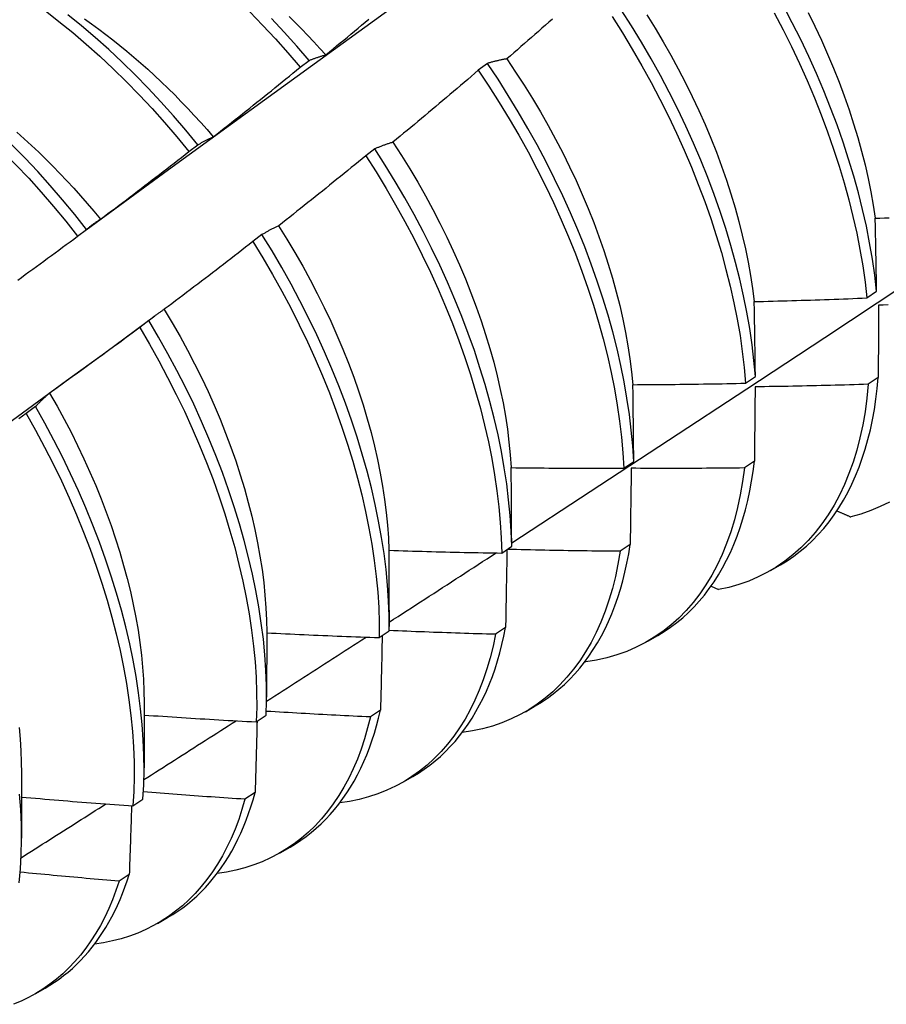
# Model space of a CAD drawing. Header units: inches. Extents: x 13 to 218, y 17 to 122.
# Tile 72 of 107: x 198.228 to 198.474, y 84.132 to 84.412. Entities that reach past the tile are written whole.
import ezdxf

# ---------------------------------------------------------------- set-up
doc = ezdxf.new("R2010")
doc.units = ezdxf.units.IN
doc.header["$MEASUREMENT"] = 0
doc.layers.add('Visible Edges(ANSI)', color=7, linetype='Continuous', lineweight=25)

msp = doc.modelspace()

# ---------------------------------------------------------------- linework, layer by layer
at = {"layer": 'Visible Edges(ANSI)'}
for p, q in [((198.3074, 84.39816), (198.30995, 84.40009)), ((198.36054, 84.39927), (198.35796, 84.39731)), ((198.27582, 84.37419), (198.27838, 84.37613)), ((198.32859, 84.37497), (198.32601, 84.373)), ((198.24417, 84.35015), (198.24673, 84.3521)), ((198.29656, 84.35062), (198.29397, 84.34865)), ((198.4683, 84.33264), (198.47108, 84.3346)), ((198.25219, 84.31725), (198.26613, 84.32754)), ((198.26444, 84.32621), (198.26184, 84.32424)), ((198.43387, 84.30842), (198.43665, 84.31037)), ((198.47151, 84.31003), (198.46868, 84.30811)), ((198.23224, 84.30177), (198.22963, 84.29979)), ((198.39932, 84.28426), (198.40211, 84.28621)), ((198.43636, 84.28626), (198.43352, 84.28435)), ((198.36465, 84.26017), (198.36745, 84.26212)), ((198.4011, 84.26259), (198.39824, 84.26068)), ((198.44093, 84.25519), (198.44374, 84.25681)), ((198.42405, 84.25074), (198.42614, 84.2498)), ((198.33269, 84.244), (198.33268, 84.23928)), ((198.36571, 84.23901), (198.36285, 84.23711)), ((198.29791, 84.23768), (198.29788, 84.21924)), ((198.32986, 84.23616), (198.33267, 84.2381)), ((198.40613, 84.23516), (198.40894, 84.23677)), ((198.38831, 84.22941), (198.3885, 84.22932)), ((198.26311, 84.21764), (198.26308, 84.1992)), ((198.37133, 84.21512), (198.37414, 84.21674)), ((198.29495, 84.21222), (198.29778, 84.21415)), ((198.33021, 84.21552), (198.32734, 84.21363)), ((198.22831, 84.1976), (198.22828, 84.17916)), ((198.33653, 84.19508), (198.33934, 84.1967)), ((198.2946, 84.19214), (198.29171, 84.19026)), ((198.25993, 84.18836), (198.26276, 84.19029)), ((198.30173, 84.17504), (198.30454, 84.17666)), ((198.25887, 84.16887), (198.25597, 84.16699)), ((198.26693, 84.155), (198.26975, 84.15662)), ((198.23213, 84.13496), (198.23495, 84.13658))]:
    msp.add_line(p, q, dxfattribs=at)
at = {"layer": 'Visible Edges(ANSI)', "flags": 128}
for points in [[(198.24663, 84.35203), (198.27006, 84.3691), (198.29345, 84.38614), (198.31682, 84.40314), (198.34016, 84.4201), (198.36348, 84.43702), (198.38677, 84.4539), (198.41003, 84.47073), (198.43328, 84.48752), (198.4565, 84.50427), (198.4797, 84.52096)], [(198.47108, 84.3346), (198.47054, 84.33911), (198.46988, 84.34369), (198.46908, 84.34832), (198.46815, 84.353), (198.46709, 84.35772), (198.46589, 84.36248), (198.46457, 84.36727), (198.46312, 84.37209), (198.46154, 84.37693), (198.45984, 84.38178), (198.45802, 84.38663), (198.45607, 84.39149), (198.45401, 84.39635), (198.45183, 84.40119), (198.44953, 84.40601), (198.44712, 84.41082), (198.44461, 84.41559)], [(198.16775, 84.41347), (198.17178, 84.41162), (198.17583, 84.40961), (198.17987, 84.40744), (198.1839, 84.40513), (198.18793, 84.40266), (198.19195, 84.40004), (198.19594, 84.39728), (198.19992, 84.39438), (198.20386, 84.39135), (198.20778, 84.38818), (198.21166, 84.38488), (198.21549, 84.38146), (198.21928, 84.37792), (198.22302, 84.37426), (198.22671, 84.37049), (198.23033, 84.36662), (198.2339, 84.36264), (198.2374, 84.35857), (198.24082, 84.3544), (198.24417, 84.35015)], [(198.24673, 84.3521), (198.24338, 84.35634), (198.23994, 84.3605), (198.23644, 84.36457), (198.23287, 84.36853), (198.22924, 84.3724), (198.22555, 84.37616), (198.22181, 84.37981), (198.21801, 84.38334), (198.21417, 84.38676), (198.21029, 84.39004), (198.20638, 84.3932), (198.20243, 84.39623), (198.19845, 84.39912), (198.19446, 84.40187), (198.19044, 84.40447), (198.18641, 84.40693), (198.18237, 84.40923), (198.17833, 84.41139), (198.17429, 84.41338)], [(198.23495, 84.41425), (198.2389, 84.4112), (198.24281, 84.40803), (198.24668, 84.40472), (198.25052, 84.40129), (198.2543, 84.39774), (198.25804, 84.39408), (198.26172, 84.3903), (198.26535, 84.38642), (198.26891, 84.38244), (198.2724, 84.37836), (198.27582, 84.37419)], [(198.27838, 84.37613), (198.27495, 84.3803), (198.27145, 84.38437), (198.26788, 84.38834), (198.26426, 84.39221), (198.26057, 84.39598), (198.25683, 84.39964), (198.25304, 84.40318), (198.2492, 84.4066), (198.24532, 84.40989), (198.24141, 84.41306)], [(198.29306, 84.4139), (198.29674, 84.41012), (198.30036, 84.40623), (198.30391, 84.40224), (198.3074, 84.39816)], [(198.3043, 84.41256), (198.30606, 84.41081), (198.30782, 84.40903), (198.30956, 84.40722), (198.31128, 84.40539), (198.31299, 84.40353), (198.31468, 84.40165)], [(198.39596, 84.41254), (198.39888, 84.40794), (198.4017, 84.40329), (198.40442, 84.39859), (198.40704, 84.39385), (198.40955, 84.38908), (198.41196, 84.38428), (198.41425, 84.37945), (198.41643, 84.37461), (198.41849, 84.36975), (198.42044, 84.36489), (198.42226, 84.36004), (198.42396, 84.35519), (198.42554, 84.35035), (198.42698, 84.34553), (198.4283, 84.34074), (198.4295, 84.33598), (198.43056, 84.33126), (198.43149, 84.32658), (198.43228, 84.32195), (198.43294, 84.31738), (198.43347, 84.31287), (198.43387, 84.30842)], [(198.43665, 84.31037), (198.43625, 84.31483), (198.43571, 84.31934), (198.43504, 84.32392), (198.43423, 84.32856), (198.43329, 84.33324), (198.43222, 84.33796), (198.43102, 84.34273), (198.42969, 84.34752), (198.42823, 84.35234), (198.42665, 84.35718), (198.42494, 84.36203), (198.42311, 84.36688), (198.42115, 84.37174), (198.41908, 84.37659), (198.41689, 84.38144), (198.41459, 84.38626), (198.41218, 84.39106), (198.40966, 84.39583), (198.40703, 84.40057), (198.4043, 84.40526), (198.40147, 84.40991), (198.39854, 84.41451)], [(198.40581, 84.41304), (198.40816, 84.40925), (198.41044, 84.40542), (198.41264, 84.40156), (198.41475, 84.39768), (198.41678, 84.39377), (198.41873, 84.38984), (198.42058, 84.38589), (198.42235, 84.38194), (198.42402, 84.37798), (198.42559, 84.37402), (198.42707, 84.37006), (198.42844, 84.36611), (198.42971, 84.36217), (198.43089, 84.35825), (198.43196, 84.35435), (198.43294, 84.35047), (198.43381, 84.34662), (198.43458, 84.34281), (198.43524, 84.33904), (198.43581, 84.33531), (198.43627, 84.33162)], [(198.44199, 84.41361), (198.4445, 84.40883), (198.4469, 84.40403), (198.44918, 84.3992), (198.45136, 84.39436), (198.45341, 84.3895), (198.45535, 84.38465), (198.45716, 84.37979), (198.45886, 84.37494), (198.46042, 84.3701), (198.46187, 84.36529), (198.46318, 84.3605), (198.46436, 84.35574), (198.46541, 84.35102), (198.46633, 84.34635), (198.46712, 84.34172), (198.46778, 84.33715), (198.4683, 84.33264)], [(198.4516, 84.41374), (198.45353, 84.40981), (198.45539, 84.40586), (198.45715, 84.4019), (198.45882, 84.39793), (198.4604, 84.39397), (198.46188, 84.39001), (198.46326, 84.38605), (198.46455, 84.38211), (198.46573, 84.37819), (198.46681, 84.37429), (198.46779, 84.37042), (198.46866, 84.36658), (198.46942, 84.36277), (198.47008, 84.359), (198.47064, 84.35528)], [(198.24616, 84.4119), (198.24819, 84.41047), (198.25022, 84.40899), (198.25223, 84.40748), (198.25424, 84.40593), (198.25624, 84.40434), (198.25823, 84.40271), (198.2602, 84.40104), (198.26216, 84.39934), (198.26412, 84.3976), (198.26605, 84.39582), (198.26797, 84.39401), (198.26988, 84.39217), (198.27177, 84.39029), (198.27364, 84.38838), (198.2755, 84.38644), (198.27734, 84.38447), (198.27915, 84.38247), (198.28095, 84.38044), (198.28272, 84.37838)], [(198.30995, 84.40009), (198.30646, 84.40417), (198.3029, 84.40815), (198.29927, 84.41203)], [(198.3147, 84.40169), (198.31571, 84.40253), (198.31673, 84.40337), (198.31775, 84.40421), (198.31876, 84.40505), (198.31978, 84.40589), (198.32079, 84.40673), (198.32181, 84.40757), (198.32282, 84.40842), (198.32383, 84.40926), (198.32484, 84.41011), (198.32585, 84.41095), (198.32686, 84.4118)], [(198.379, 84.41186), (198.37801, 84.41098), (198.37702, 84.41011), (198.37603, 84.40923), (198.37503, 84.40836), (198.37404, 84.40749), (198.37305, 84.40662), (198.37205, 84.40575), (198.37106, 84.40488), (198.37006, 84.40401), (198.36907, 84.40314), (198.36807, 84.40227), (198.36707, 84.40141), (198.36607, 84.40054)], [(198.30995, 84.40009), (198.31014, 84.40017), (198.31033, 84.40025), (198.31053, 84.40032), (198.31072, 84.4004), (198.31091, 84.40048), (198.31111, 84.40055), (198.3113, 84.40062), (198.3115, 84.40069), (198.31169, 84.40076), (198.31189, 84.40083), (198.31209, 84.4009), (198.31228, 84.40097), (198.31248, 84.40104), (198.31268, 84.4011), (198.31288, 84.40116), (198.31308, 84.40123), (198.31328, 84.40129), (198.31348, 84.40135), (198.31368, 84.40141), (198.31388, 84.40147), (198.31408, 84.40153), (198.31429, 84.40158), (198.31449, 84.40164), (198.3147, 84.40169)], [(198.28273, 84.37839), (198.28377, 84.3792), (198.2848, 84.38002), (198.28584, 84.38083), (198.28687, 84.38165), (198.2879, 84.38246), (198.28894, 84.38328), (198.28997, 84.3841), (198.291, 84.38492), (198.29203, 84.38574), (198.29306, 84.38656), (198.29409, 84.38738), (198.29512, 84.38821), (198.29615, 84.38903), (198.29717, 84.38986), (198.2982, 84.39068), (198.29922, 84.39151), (198.30025, 84.39234), (198.30127, 84.39316), (198.3023, 84.39399), (198.30332, 84.39483), (198.30434, 84.39566), (198.30536, 84.39649), (198.30638, 84.39732), (198.3074, 84.39816)], [(198.36607, 84.40054), (198.36583, 84.4005), (198.3656, 84.40046), (198.36536, 84.40041), (198.36512, 84.40037), (198.36489, 84.40032), (198.36465, 84.40028), (198.36442, 84.40023), (198.36419, 84.40018), (198.36395, 84.40013), (198.36372, 84.40008), (198.36349, 84.40003), (198.36326, 84.39998), (198.36303, 84.39992), (198.3628, 84.39987), (198.36257, 84.39981), (198.36234, 84.39976), (198.36212, 84.3997), (198.36189, 84.39964), (198.36166, 84.39958), (198.36144, 84.39952), (198.36121, 84.39946), (198.36099, 84.3994), (198.36077, 84.39933), (198.36054, 84.39927)], [(198.40211, 84.28621), (198.40183, 84.2906), (198.40142, 84.29505), (198.40088, 84.29957), (198.40019, 84.30416), (198.39938, 84.30879), (198.39843, 84.31348), (198.39736, 84.31821), (198.39615, 84.32297), (198.39481, 84.32776), (198.39334, 84.33258), (198.39175, 84.33742), (198.39003, 84.34227), (198.3882, 84.34713), (198.38624, 84.35199), (198.38416, 84.35684), (198.38196, 84.36168), (198.37965, 84.36651), (198.37723, 84.37131), (198.37471, 84.37608), (198.37207, 84.38081), (198.36934, 84.3855), (198.3665, 84.39015), (198.36357, 84.39474), (198.36054, 84.39927)], [(198.36605, 84.40051), (198.36855, 84.39681), (198.37099, 84.39307), (198.37335, 84.38929), (198.37562, 84.38547), (198.37782, 84.38161), (198.37994, 84.37773), (198.38196, 84.37382), (198.3839, 84.36989), (198.38574, 84.36595), (198.3875, 84.36199), (198.38916, 84.35803), (198.39073, 84.35406), (198.3922, 84.3501), (198.39358, 84.34615), (198.39486, 84.3422), (198.39605, 84.33828), (198.39713, 84.33437), (198.39812, 84.33049), (198.399, 84.32664), (198.39978, 84.32282), (198.40046, 84.31905), (198.40103, 84.31532), (198.4015, 84.31163), (198.40186, 84.308)], [(198.35796, 84.39731), (198.35696, 84.39645), (198.35596, 84.39558), (198.35496, 84.39472), (198.35395, 84.39387), (198.35295, 84.39301), (198.35194, 84.39215), (198.35094, 84.39129), (198.34993, 84.39044), (198.34892, 84.38958), (198.34792, 84.38873), (198.34691, 84.38788), (198.3459, 84.38702), (198.34489, 84.38617), (198.34388, 84.38532), (198.34287, 84.38447), (198.34185, 84.38363), (198.34084, 84.38278), (198.33983, 84.38193), (198.33881, 84.38109), (198.3378, 84.38024), (198.33678, 84.3794), (198.33576, 84.37856), (198.33475, 84.37771), (198.33373, 84.37687)], [(198.35796, 84.39731), (198.36098, 84.39277), (198.36391, 84.38818), (198.36674, 84.38353), (198.36946, 84.37883), (198.37209, 84.3741), (198.37461, 84.36932), (198.37702, 84.36452), (198.37932, 84.3597), (198.38151, 84.35486), (198.38358, 84.35), (198.38553, 84.34514), (198.38736, 84.34029), (198.38907, 84.33544), (198.39065, 84.3306), (198.3921, 84.32578), (198.39343, 84.32099), (198.39463, 84.31623), (198.3957, 84.3115), (198.39664, 84.30682), (198.39744, 84.30219), (198.39811, 84.29761), (198.39865, 84.29309), (198.39905, 84.28864), (198.39932, 84.28426)], [(198.22697, 84.37968), (198.22905, 84.37784), (198.23112, 84.37595), (198.23316, 84.37402), (198.23519, 84.37205), (198.2372, 84.37004), (198.23919, 84.368), (198.24116, 84.36591), (198.24311, 84.3638), (198.24504, 84.36164), (198.24694, 84.35946), (198.24882, 84.35724), (198.25068, 84.355)], [(198.27838, 84.37613), (198.27855, 84.37624), (198.27873, 84.37634), (198.2789, 84.37645), (198.27908, 84.37655), (198.27926, 84.37665), (198.27943, 84.37676), (198.27961, 84.37686), (198.27979, 84.37695), (198.27997, 84.37705), (198.28015, 84.37715), (198.28033, 84.37724), (198.28051, 84.37734), (198.28069, 84.37743), (198.28088, 84.37753), (198.28106, 84.37762), (198.28124, 84.37771), (198.28143, 84.3778), (198.28161, 84.37788), (198.2818, 84.37797), (198.28198, 84.37806), (198.28217, 84.37814), (198.28235, 84.37823), (198.28254, 84.37831), (198.28273, 84.37839)], [(198.33373, 84.37687), (198.33351, 84.37681), (198.33329, 84.37674), (198.33307, 84.37667), (198.33285, 84.3766), (198.33263, 84.37652), (198.33241, 84.37645), (198.33219, 84.37638), (198.33198, 84.3763), (198.33176, 84.37623), (198.33154, 84.37615), (198.33133, 84.37607), (198.33111, 84.37599), (198.3309, 84.37591), (198.33069, 84.37583), (198.33047, 84.37575), (198.33026, 84.37567), (198.33005, 84.37558), (198.32984, 84.3755), (198.32963, 84.37541), (198.32942, 84.37533), (198.32921, 84.37524), (198.32901, 84.37515), (198.3288, 84.37506), (198.32859, 84.37497)], [(198.33372, 84.37687), (198.33615, 84.37313), (198.3385, 84.36934), (198.34077, 84.36552), (198.34296, 84.36166), (198.34507, 84.35777), (198.34709, 84.35386), (198.34903, 84.34992), (198.35088, 84.34598), (198.35265, 84.34202), (198.35432, 84.33805), (198.3559, 84.33408), (198.35738, 84.33012), (198.35877, 84.32616), (198.36006, 84.32222), (198.36126, 84.3183), (198.36235, 84.31439), (198.36333, 84.31051), (198.36422, 84.30667), (198.365, 84.30286), (198.36567, 84.29909), (198.36623, 84.29536), (198.36669, 84.29168), (198.36703, 84.28806), (198.36728, 84.28449)], [(198.25071, 84.35502), (198.25176, 84.3558), (198.25282, 84.35659), (198.25387, 84.35738), (198.25492, 84.35817), (198.25597, 84.35897), (198.25703, 84.35976), (198.25808, 84.36055), (198.25913, 84.36135), (198.26017, 84.36214), (198.26122, 84.36294), (198.26227, 84.36374), (198.26332, 84.36454), (198.26436, 84.36534), (198.26541, 84.36614), (198.26645, 84.36694), (198.2675, 84.36774), (198.26854, 84.36854), (198.26958, 84.36935), (198.27062, 84.37015), (198.27166, 84.37096), (198.2727, 84.37177), (198.27374, 84.37257), (198.27478, 84.37338), (198.27582, 84.37419)], [(198.32601, 84.373), (198.32499, 84.37217), (198.32396, 84.37133), (198.32294, 84.37049), (198.32192, 84.36966), (198.3209, 84.36882), (198.31987, 84.36799), (198.31885, 84.36716), (198.31782, 84.36633), (198.3168, 84.3655), (198.31577, 84.36467), (198.31474, 84.36384), (198.31371, 84.36301), (198.31268, 84.36219), (198.31165, 84.36136), (198.31062, 84.36054), (198.30959, 84.35971), (198.30856, 84.35889), (198.30753, 84.35807), (198.30649, 84.35725), (198.30546, 84.35643), (198.30443, 84.35561), (198.30339, 84.35479), (198.30235, 84.35398), (198.30132, 84.35316)], [(198.32601, 84.373), (198.32894, 84.36841), (198.33177, 84.36377), (198.33451, 84.35907), (198.33714, 84.35434), (198.33966, 84.34957), (198.34208, 84.34477), (198.34439, 84.33995), (198.34658, 84.3351), (198.34866, 84.33025), (198.35062, 84.32539), (198.35245, 84.32054), (198.35417, 84.31568), (198.35576, 84.31085), (198.35722, 84.30603), (198.35856, 84.30123), (198.35976, 84.29647), (198.36084, 84.29174), (198.36178, 84.28706), (198.3626, 84.28242), (198.36328, 84.27784), (198.36382, 84.27332), (198.36423, 84.26886), (198.36451, 84.26448), (198.36465, 84.26017)], [(198.36745, 84.26212), (198.3673, 84.26643), (198.36702, 84.27082), (198.36659, 84.27528), (198.36604, 84.27981), (198.36535, 84.28439), (198.36453, 84.28903), (198.36357, 84.29372), (198.36249, 84.29845), (198.36127, 84.30321), (198.35993, 84.30801), (198.35845, 84.31283), (198.35685, 84.31767), (198.35513, 84.32252), (198.35328, 84.32738), (198.35132, 84.33224), (198.34923, 84.33709), (198.34703, 84.34193), (198.34471, 84.34675), (198.34229, 84.35155), (198.33975, 84.35632), (198.33711, 84.36105), (198.33437, 84.36574), (198.33153, 84.37038), (198.32859, 84.37497)], [(198.24673, 84.3521), (198.24689, 84.35223), (198.24705, 84.35237), (198.24721, 84.3525), (198.24737, 84.35263), (198.24754, 84.35276), (198.2477, 84.35289), (198.24786, 84.35302), (198.24802, 84.35314), (198.24819, 84.35327), (198.24835, 84.35339), (198.24852, 84.35351), (198.24868, 84.35364), (198.24885, 84.35376), (198.24902, 84.35388), (198.24918, 84.354), (198.24935, 84.35411), (198.24952, 84.35423), (198.24969, 84.35435), (198.24986, 84.35446), (198.25003, 84.35457), (198.2502, 84.35469), (198.25037, 84.3548), (198.25054, 84.35491), (198.25071, 84.35502)], [(198.47067, 84.35525), (198.472, 84.35531), (198.47334, 84.35537), (198.47467, 84.35543)], [(198.47108, 84.3346), (198.47106, 84.33547), (198.47105, 84.33634), (198.47103, 84.33721), (198.47101, 84.33808), (198.471, 84.33894), (198.47098, 84.33981), (198.47097, 84.34068), (198.47095, 84.34154), (198.47094, 84.34241), (198.47092, 84.34327), (198.4709, 84.34413), (198.47089, 84.34499), (198.47087, 84.34585), (198.47085, 84.34671), (198.47083, 84.34757), (198.47082, 84.34843), (198.4708, 84.34928), (198.47078, 84.35014), (198.47076, 84.35099), (198.47075, 84.35185), (198.47073, 84.3527), (198.47071, 84.35355), (198.47069, 84.3544), (198.47067, 84.35525)], [(198.30132, 84.35316), (198.30111, 84.35307), (198.30091, 84.35297), (198.3007, 84.35287), (198.3005, 84.35278), (198.3003, 84.35268), (198.30009, 84.35258), (198.29989, 84.35248), (198.29969, 84.35238), (198.29949, 84.35227), (198.29929, 84.35217), (198.29909, 84.35207), (198.29889, 84.35196), (198.29869, 84.35185), (198.2985, 84.35175), (198.2983, 84.35164), (198.2981, 84.35153), (198.29791, 84.35142), (198.29771, 84.35131), (198.29752, 84.35119), (198.29733, 84.35108), (198.29713, 84.35097), (198.29694, 84.35085), (198.29675, 84.35073), (198.29656, 84.35062)], [(198.33267, 84.2381), (198.33265, 84.24233), (198.33249, 84.24665), (198.3322, 84.25104), (198.33177, 84.25551), (198.3312, 84.26004), (198.33051, 84.26463), (198.32968, 84.26927), (198.32872, 84.27396), (198.32762, 84.27869), (198.3264, 84.28346), (198.32504, 84.28826), (198.32356, 84.29308), (198.32196, 84.29792), (198.32023, 84.30277), (198.31837, 84.30763), (198.3164, 84.31249), (198.31431, 84.31734), (198.3121, 84.32218), (198.30978, 84.327), (198.30734, 84.3318), (198.3048, 84.33656), (198.30216, 84.34129), (198.29941, 84.34598), (198.29656, 84.35062)], [(198.30128, 84.35315), (198.30363, 84.34936), (198.30591, 84.34553), (198.30811, 84.34167), (198.31022, 84.33779), (198.31226, 84.33387), (198.31421, 84.32994), (198.31607, 84.326), (198.31784, 84.32204), (198.31952, 84.31808), (198.3211, 84.31412), (198.32259, 84.31016), (198.32398, 84.30621), (198.32526, 84.30227), (198.32645, 84.29834), (198.32753, 84.29444), (198.32851, 84.29057), (198.32938, 84.28672), (198.33015, 84.28291), (198.33082, 84.27914), (198.33138, 84.27541), (198.33185, 84.27172), (198.3322, 84.26809), (198.33246, 84.26451), (198.33261, 84.26099)], [(198.22719, 84.33771), (198.22826, 84.33848), (198.22932, 84.33925), (198.23039, 84.34002), (198.23145, 84.3408), (198.23252, 84.34157), (198.23358, 84.34235), (198.23464, 84.34312), (198.2357, 84.3439), (198.23676, 84.34468), (198.23782, 84.34546), (198.23888, 84.34624), (198.23994, 84.34702), (198.241, 84.3478), (198.24206, 84.34859), (198.24312, 84.34937), (198.24417, 84.35015)], [(198.29397, 84.34865), (198.29293, 84.34783), (198.29189, 84.34702), (198.29085, 84.34621), (198.28981, 84.3454), (198.28876, 84.34459), (198.28772, 84.34378), (198.28668, 84.34298), (198.28563, 84.34217), (198.28459, 84.34137), (198.28354, 84.34056), (198.2825, 84.33976), (198.28145, 84.33896), (198.2804, 84.33816), (198.27935, 84.33736), (198.2783, 84.33656), (198.27725, 84.33576), (198.2762, 84.33496), (198.27515, 84.33416), (198.2741, 84.33337), (198.27305, 84.33257), (198.27199, 84.33178), (198.27094, 84.33099), (198.26989, 84.3302), (198.26883, 84.32941)], [(198.29397, 84.34865), (198.29681, 84.344), (198.29955, 84.33931), (198.30219, 84.33458), (198.30472, 84.32981), (198.30714, 84.32501), (198.30946, 84.32019), (198.31166, 84.31535), (198.31374, 84.3105), (198.31571, 84.30564), (198.31755, 84.30078), (198.31927, 84.29593), (198.32087, 84.29109), (198.32234, 84.28627), (198.32368, 84.28148), (198.3249, 84.27671), (198.32598, 84.27198), (198.32693, 84.26729), (198.32775, 84.26266), (198.32844, 84.25807), (198.32899, 84.25355), (198.32941, 84.24909), (198.32969, 84.2447), (198.32984, 84.24039), (198.32986, 84.23616)], [(198.36745, 84.2631), (198.38975, 84.27764), (198.412, 84.2922), (198.43422, 84.30681), (198.4564, 84.32144), (198.47854, 84.3361)], [(198.43632, 84.3316), (198.43766, 84.33163), (198.43899, 84.33166), (198.44032, 84.3317), (198.44165, 84.33173), (198.44299, 84.33177), (198.44432, 84.33181), (198.44565, 84.33184), (198.44698, 84.33188), (198.44832, 84.33192), (198.44965, 84.33196), (198.45098, 84.33201), (198.45231, 84.33205), (198.45365, 84.33209), (198.45498, 84.33214), (198.45631, 84.33218), (198.45764, 84.33223), (198.45897, 84.33228), (198.46031, 84.33233), (198.46164, 84.33238), (198.46297, 84.33243), (198.4643, 84.33248), (198.46563, 84.33253), (198.46697, 84.33258), (198.4683, 84.33264)], [(198.43665, 84.31037), (198.43664, 84.31127), (198.43663, 84.31216), (198.43662, 84.31305), (198.43661, 84.31395), (198.43659, 84.31484), (198.43658, 84.31573), (198.43657, 84.31662), (198.43656, 84.31751), (198.43654, 84.31839), (198.43653, 84.31928), (198.43652, 84.32017), (198.4365, 84.32105), (198.43649, 84.32194), (198.43647, 84.32282), (198.43646, 84.3237), (198.43645, 84.32458), (198.43643, 84.32546), (198.43642, 84.32634), (198.4364, 84.32722), (198.43639, 84.3281), (198.43637, 84.32898), (198.43635, 84.32985), (198.43634, 84.33073), (198.43632, 84.3316)], [(198.26883, 84.32941), (198.26864, 84.32929), (198.26845, 84.32916), (198.26826, 84.32904), (198.26808, 84.32892), (198.26789, 84.32879), (198.2677, 84.32866), (198.26751, 84.32854), (198.26733, 84.32841), (198.26714, 84.32828), (198.26696, 84.32815), (198.26678, 84.32802), (198.26659, 84.32788), (198.26641, 84.32775), (198.26623, 84.32762), (198.26605, 84.32748), (198.26587, 84.32734), (198.26569, 84.32721), (198.26551, 84.32707), (198.26533, 84.32693), (198.26515, 84.32679), (198.26497, 84.32665), (198.26479, 84.3265), (198.26462, 84.32636), (198.26444, 84.32621)], [(198.2688, 84.32938), (198.27108, 84.32557), (198.27329, 84.32172), (198.27541, 84.31784), (198.27744, 84.31394), (198.27939, 84.31002), (198.28124, 84.30609), (198.283, 84.30214), (198.28467, 84.29819), (198.28624, 84.29423), (198.28772, 84.29028), (198.2891, 84.28633), (198.29038, 84.2824), (198.29157, 84.27848), (198.29265, 84.27458), (198.29364, 84.2707), (198.29452, 84.26686), (198.29531, 84.26304), (198.29599, 84.25927), (198.29657, 84.25554), (198.29704, 84.25186), (198.29741, 84.24822), (198.29768, 84.24465), (198.29784, 84.24113), (198.29789, 84.23768)], [(198.47164, 84.33059), (198.47163, 84.32974), (198.47163, 84.3289), (198.47162, 84.32805), (198.47162, 84.3272), (198.47161, 84.32635), (198.47161, 84.3255), (198.4716, 84.32465), (198.4716, 84.3238), (198.4716, 84.32294), (198.47159, 84.32209), (198.47158, 84.32123), (198.47158, 84.32038), (198.47157, 84.31952), (198.47157, 84.31866), (198.47156, 84.3178), (198.47156, 84.31694), (198.47155, 84.31608), (198.47155, 84.31522), (198.47154, 84.31436), (198.47154, 84.31349), (198.47153, 84.31263), (198.47153, 84.31176), (198.47152, 84.3109), (198.47151, 84.31003)], [(198.47431, 84.33068), (198.47297, 84.33063), (198.47164, 84.33059)], [(198.29778, 84.21415), (198.29788, 84.21831), (198.29784, 84.22255), (198.29768, 84.22687), (198.29738, 84.23127), (198.29694, 84.23574), (198.29637, 84.24027), (198.29566, 84.24486), (198.29483, 84.24951), (198.29386, 84.2542), (198.29275, 84.25893), (198.29152, 84.2637), (198.29016, 84.2685), (198.28867, 84.27333), (198.28706, 84.27817), (198.28532, 84.28302), (198.28346, 84.28788), (198.28148, 84.29274), (198.27938, 84.29759), (198.27716, 84.30243), (198.27484, 84.30725), (198.2724, 84.31204), (198.26985, 84.3168), (198.2672, 84.32153), (198.26444, 84.32621)], [(198.26184, 84.32424), (198.26079, 84.32345), (198.25973, 84.32267), (198.25867, 84.32188), (198.25761, 84.3211), (198.25655, 84.32031), (198.25549, 84.31953), (198.25442, 84.31875), (198.25336, 84.31797), (198.2523, 84.31719), (198.25124, 84.31641), (198.25017, 84.31563), (198.24911, 84.31486), (198.24804, 84.31408), (198.24697, 84.31331), (198.24591, 84.31253), (198.24484, 84.31176), (198.24377, 84.31099), (198.2427, 84.31022), (198.24163, 84.30945), (198.24056, 84.30868), (198.23949, 84.30791), (198.23842, 84.30715), (198.23734, 84.30638), (198.23627, 84.30562)], [(198.26184, 84.32424), (198.26459, 84.31955), (198.26723, 84.31482), (198.26977, 84.31006), (198.2722, 84.30526), (198.27452, 84.30044), (198.27673, 84.2956), (198.27882, 84.29075), (198.28079, 84.28589), (198.28265, 84.28103), (198.28437, 84.27618), (198.28598, 84.27134), (198.28746, 84.26652), (198.28881, 84.26172), (198.29003, 84.25695), (198.29112, 84.25222), (198.29208, 84.24753), (198.29291, 84.24289), (198.2936, 84.2383), (198.29417, 84.23377), (198.29459, 84.22931), (198.29488, 84.22492), (198.29504, 84.2206), (198.29506, 84.21637), (198.29495, 84.21222)], [(198.2189, 84.29299), (198.23, 84.30108), (198.2411, 84.30916), (198.25218, 84.31725)], [(198.44374, 84.25681), (198.44569, 84.258), (198.44757, 84.25929), (198.4494, 84.26068), (198.45117, 84.26216), (198.45287, 84.26374), (198.4545, 84.26542), (198.45607, 84.26719), (198.45757, 84.26905), (198.45901, 84.271), (198.46037, 84.27305), (198.46166, 84.27518), (198.46288, 84.27739), (198.46402, 84.2797), (198.46509, 84.28208), (198.46608, 84.28454), (198.467, 84.28709), (198.46784, 84.28971), (198.46861, 84.2924), (198.46929, 84.29517), (198.4699, 84.29801), (198.47042, 84.30092), (198.47087, 84.30389), (198.47123, 84.30693), (198.47151, 84.31003)], [(198.40187, 84.308), (198.4032, 84.30801), (198.40454, 84.30801), (198.40587, 84.30802), (198.4072, 84.30803), (198.40854, 84.30804), (198.40987, 84.30805), (198.4112, 84.30806), (198.41254, 84.30808), (198.41387, 84.30809), (198.4152, 84.30811), (198.41654, 84.30812), (198.41787, 84.30814), (198.4192, 84.30816), (198.42054, 84.30818), (198.42187, 84.3082), (198.4232, 84.30822), (198.42454, 84.30824), (198.42587, 84.30826), (198.4272, 84.30829), (198.42854, 84.30831), (198.42987, 84.30834), (198.4312, 84.30836), (198.43253, 84.30839), (198.43387, 84.30842)], [(198.40211, 84.28621), (198.40211, 84.28713), (198.4021, 84.28805), (198.40209, 84.28896), (198.40208, 84.28988), (198.40207, 84.29079), (198.40206, 84.29171), (198.40206, 84.29262), (198.40205, 84.29353), (198.40204, 84.29444), (198.40203, 84.29535), (198.40202, 84.29626), (198.40201, 84.29717), (198.402, 84.29808), (198.40199, 84.29898), (198.40198, 84.29989), (198.40197, 84.30079), (198.40195, 84.3017), (198.40194, 84.3026), (198.40193, 84.3035), (198.40192, 84.3044), (198.40191, 84.3053), (198.4019, 84.3062), (198.40188, 84.3071), (198.40187, 84.308)], [(198.46868, 84.30811), (198.46829, 84.30416), (198.46777, 84.30031), (198.46712, 84.29657), (198.46633, 84.29294), (198.46542, 84.28942), (198.46438, 84.28603), (198.46321, 84.28277), (198.46192, 84.27963), (198.4605, 84.27663), (198.45897, 84.27377), (198.45731, 84.27104), (198.45554, 84.26846), (198.45365, 84.26603), (198.45165, 84.26375), (198.44954, 84.26163), (198.44732, 84.25966), (198.445, 84.25785), (198.44258, 84.2562), (198.44007, 84.25471), (198.43746, 84.25339), (198.43475, 84.25224), (198.43197, 84.25126), (198.42909, 84.25044), (198.42614, 84.2498)], [(198.43656, 84.30739), (198.43655, 84.30652), (198.43654, 84.30565), (198.43654, 84.30477), (198.43653, 84.3039), (198.43652, 84.30303), (198.43651, 84.30215), (198.43651, 84.30128), (198.4365, 84.3004), (198.43649, 84.29953), (198.43648, 84.29865), (198.43648, 84.29777), (198.43647, 84.29689), (198.43646, 84.29601), (198.43645, 84.29513), (198.43644, 84.29425), (198.43643, 84.29336), (198.43643, 84.29248), (198.43642, 84.29159), (198.43641, 84.29071), (198.4364, 84.28982), (198.43639, 84.28893), (198.43638, 84.28804), (198.43637, 84.28715), (198.43636, 84.28626)], [(198.46868, 84.30811), (198.46734, 84.30806), (198.466, 84.30802), (198.46466, 84.30798), (198.46333, 84.30794), (198.46199, 84.30791), (198.46065, 84.30787), (198.45931, 84.30783), (198.45797, 84.3078), (198.45664, 84.30777), (198.4553, 84.30773), (198.45396, 84.3077), (198.45262, 84.30767), (198.45128, 84.30764), (198.44994, 84.30761), (198.44861, 84.30759), (198.44727, 84.30756), (198.44593, 84.30753), (198.44459, 84.30751), (198.44325, 84.30749), (198.44191, 84.30746), (198.44057, 84.30744), (198.43924, 84.30742), (198.4379, 84.3074), (198.43656, 84.30739)], [(198.23627, 84.30562), (198.2361, 84.30547), (198.23592, 84.30532), (198.23575, 84.30517), (198.23558, 84.30502), (198.2354, 84.30486), (198.23523, 84.30471), (198.23506, 84.30456), (198.23489, 84.3044), (198.23472, 84.30424), (198.23455, 84.30409), (198.23438, 84.30393), (198.23421, 84.30377), (198.23404, 84.30361), (198.23388, 84.30345), (198.23371, 84.30328), (198.23354, 84.30312), (198.23338, 84.30295), (198.23321, 84.30279), (198.23305, 84.30262), (198.23289, 84.30245), (198.23272, 84.30228), (198.23256, 84.30211), (198.2324, 84.30194), (198.23224, 84.30177)], [(198.23626, 84.30562), (198.23837, 84.30193), (198.24039, 84.29821), (198.24235, 84.29447), (198.24422, 84.29071), (198.24601, 84.28693), (198.24772, 84.28315), (198.24934, 84.27935), (198.25088, 84.27555), (198.25234, 84.27176), (198.25371, 84.26796), (198.25499, 84.26418), (198.25618, 84.26041), (198.25728, 84.25666), (198.25829, 84.25293), (198.2592, 84.24922), (198.26002, 84.24555), (198.26075, 84.2419), (198.26138, 84.2383), (198.26191, 84.23473), (198.26234, 84.23122), (198.26267, 84.22775), (198.2629, 84.22433), (198.26304, 84.22097), (198.26307, 84.21767)], [(198.26276, 84.19029), (198.26299, 84.19436), (198.26308, 84.19852), (198.26304, 84.20276), (198.26286, 84.20709), (198.26255, 84.21149), (198.26211, 84.21596), (198.26153, 84.2205), (198.26082, 84.2251), (198.25997, 84.22974), (198.259, 84.23444), (198.25789, 84.23918), (198.25665, 84.24395), (198.25528, 84.24875), (198.25378, 84.25357), (198.25216, 84.25842), (198.25042, 84.26327), (198.24855, 84.26813), (198.24656, 84.27299), (198.24445, 84.27784), (198.24223, 84.28267), (198.2399, 84.28749), (198.23745, 84.29228), (198.2349, 84.29705), (198.23224, 84.30177)], [(198.22963, 84.29979), (198.22856, 84.29903), (198.22748, 84.29827)], [(198.22963, 84.29979), (198.23228, 84.29507), (198.23483, 84.2903), (198.23726, 84.28551), (198.23959, 84.28069), (198.2418, 84.27585), (198.2439, 84.271), (198.24588, 84.26614), (198.24774, 84.26128), (198.24948, 84.25643), (198.25109, 84.25159), (198.25258, 84.24677), (198.25393, 84.24197), (198.25516, 84.2372), (198.25626, 84.23246), (198.25723, 84.22777), (198.25807, 84.22313), (198.25877, 84.21853), (198.25934, 84.214), (198.25977, 84.20953), (198.26007, 84.20514), (198.26024, 84.20082), (198.26027, 84.19658), (198.26016, 84.19242), (198.25993, 84.18836)], [(198.40894, 84.23677), (198.41079, 84.2379), (198.41259, 84.23912), (198.41433, 84.24042), (198.41602, 84.24182), (198.41765, 84.2433), (198.41922, 84.24487), (198.42073, 84.24652), (198.42218, 84.24825), (198.42357, 84.25007), (198.4249, 84.25197), (198.42616, 84.25395), (198.42735, 84.25601), (198.42848, 84.25815), (198.42955, 84.26036), (198.43054, 84.26264), (198.43147, 84.265), (198.43233, 84.26743), (198.43312, 84.26993), (198.43384, 84.27249), (198.43449, 84.27512), (198.43507, 84.27782), (198.43557, 84.28057), (198.436, 84.28339), (198.43636, 84.28626)], [(198.36732, 84.28445), (198.36865, 84.28443), (198.36998, 84.28442), (198.37132, 84.2844), (198.37265, 84.28438), (198.37398, 84.28437), (198.37532, 84.28435), (198.37665, 84.28434), (198.37798, 84.28433), (198.37932, 84.28432), (198.38065, 84.28431), (198.38198, 84.2843), (198.38332, 84.28429), (198.38465, 84.28428), (198.38598, 84.28428), (198.38732, 84.28427), (198.38865, 84.28426), (198.38998, 84.28426), (198.39132, 84.28426), (198.39265, 84.28426), (198.39398, 84.28426), (198.39532, 84.28426), (198.39665, 84.28426), (198.39798, 84.28426), (198.39932, 84.28426)], [(198.36745, 84.26212), (198.36745, 84.26306), (198.36745, 84.264), (198.36744, 84.26494), (198.36744, 84.26587), (198.36744, 84.26681), (198.36743, 84.26775), (198.36743, 84.26868), (198.36742, 84.26962), (198.36742, 84.27055), (198.36741, 84.27148), (198.36741, 84.27242), (198.3674, 84.27335), (198.3674, 84.27428), (198.36739, 84.27521), (198.36739, 84.27614), (198.36738, 84.27706), (198.36737, 84.27799), (198.36737, 84.27892), (198.36736, 84.27984), (198.36735, 84.28077), (198.36734, 84.28169), (198.36733, 84.28261), (198.36733, 84.28353), (198.36732, 84.28445)], [(198.43352, 84.28435), (198.43301, 84.28049), (198.43236, 84.27674), (198.43159, 84.27311), (198.43068, 84.26959), (198.42965, 84.26619), (198.42849, 84.26292), (198.4272, 84.25978), (198.42579, 84.25676), (198.42426, 84.25389), (198.42261, 84.25116), (198.42085, 84.24857), (198.41896, 84.24613), (198.41697, 84.24384), (198.41487, 84.24171), (198.41266, 84.23973), (198.41034, 84.23791), (198.40793, 84.23625), (198.40542, 84.23476), (198.40281, 84.23343), (198.40012, 84.23226), (198.39733, 84.23127), (198.39447, 84.23045), (198.39152, 84.2298), (198.3885, 84.22932)], [(198.40138, 84.28426), (198.40137, 84.28337), (198.40136, 84.28247), (198.40135, 84.28158), (198.40134, 84.28068), (198.40133, 84.27979), (198.40131, 84.27889), (198.4013, 84.27799), (198.40129, 84.27709), (198.40128, 84.27619), (198.40127, 84.27529), (198.40126, 84.27439), (198.40125, 84.27349), (198.40123, 84.27258), (198.40122, 84.27168), (198.40121, 84.27077), (198.4012, 84.26987), (198.40119, 84.26896), (198.40117, 84.26805), (198.40116, 84.26714), (198.40115, 84.26624), (198.40114, 84.26532), (198.40112, 84.26441), (198.40111, 84.2635), (198.4011, 84.26259)], [(198.43352, 84.28435), (198.43218, 84.28433), (198.43084, 84.28432), (198.4295, 84.2843), (198.42816, 84.28429), (198.42682, 84.28428), (198.42548, 84.28427), (198.42415, 84.28426), (198.42281, 84.28425), (198.42147, 84.28424), (198.42013, 84.28424), (198.41879, 84.28423), (198.41745, 84.28423), (198.41611, 84.28423), (198.41477, 84.28422), (198.41343, 84.28422), (198.41209, 84.28422), (198.41075, 84.28422), (198.40941, 84.28423), (198.40807, 84.28423), (198.40674, 84.28423), (198.4054, 84.28424), (198.40406, 84.28424), (198.40272, 84.28425), (198.40138, 84.28426)], [(198.47471, 84.27467), (198.4721, 84.27336), (198.46939, 84.27222), (198.4666, 84.27124), (198.46372, 84.27044)], [(198.4598, 84.27216), (198.45996, 84.27209), (198.46012, 84.27202), (198.46029, 84.27195), (198.46045, 84.27188), (198.46061, 84.2718), (198.46078, 84.27173), (198.46094, 84.27166), (198.4611, 84.27159), (198.46127, 84.27152), (198.46143, 84.27145), (198.46159, 84.27137), (198.46176, 84.2713), (198.46192, 84.27123), (198.46208, 84.27116), (198.46225, 84.27109), (198.46241, 84.27101), (198.46257, 84.27094), (198.46274, 84.27087), (198.4629, 84.2708), (198.46306, 84.27073), (198.46323, 84.27066), (198.46339, 84.27058), (198.46356, 84.27051), (198.46372, 84.27044)], [(198.3661, 84.26118), (198.36608, 84.26027), (198.36607, 84.25935), (198.36606, 84.25843), (198.36604, 84.25752), (198.36603, 84.2566), (198.36601, 84.25568), (198.36599, 84.25476), (198.36598, 84.25384), (198.36596, 84.25292), (198.36595, 84.252), (198.36593, 84.25108), (198.36592, 84.25015), (198.3659, 84.24923), (198.36588, 84.24831), (198.36587, 84.24738), (198.36585, 84.24645), (198.36583, 84.24552), (198.36582, 84.2446), (198.3658, 84.24367), (198.36578, 84.24274), (198.36576, 84.24181), (198.36575, 84.24087), (198.36573, 84.23994), (198.36571, 84.23901)], [(198.39824, 84.26068), (198.3969, 84.26069), (198.39557, 84.2607), (198.39423, 84.26071), (198.39289, 84.26073), (198.39155, 84.26074), (198.39022, 84.26076), (198.38888, 84.26077), (198.38754, 84.26079), (198.38621, 84.26081), (198.38487, 84.26083), (198.38353, 84.26085), (198.38219, 84.26087), (198.38086, 84.2609), (198.37952, 84.26092), (198.37818, 84.26094), (198.37684, 84.26097), (198.37551, 84.261), (198.37417, 84.26102), (198.37283, 84.26105), (198.3715, 84.26108), (198.37016, 84.26111), (198.36882, 84.26115), (198.36748, 84.26118), (198.36615, 84.26121)], [(198.37414, 84.21674), (198.3759, 84.2178), (198.3776, 84.21895), (198.37926, 84.22017), (198.38087, 84.22148), (198.38243, 84.22286), (198.38393, 84.22432), (198.38538, 84.22586), (198.38678, 84.22747), (198.38812, 84.22916), (198.3894, 84.23092), (198.39063, 84.23275), (198.3918, 84.23466), (198.39292, 84.23663), (198.39397, 84.23867), (198.39496, 84.24078), (198.39589, 84.24296), (198.39676, 84.2452), (198.39757, 84.24751), (198.39832, 84.24988), (198.399, 84.2523), (198.39962, 84.25479), (198.40018, 84.25733), (198.40067, 84.25993), (198.4011, 84.26259)], [(198.33266, 84.26097), (198.33399, 84.26092), (198.33533, 84.26088), (198.33666, 84.26084), (198.33799, 84.2608), (198.33932, 84.26076), (198.34066, 84.26072), (198.34199, 84.26068), (198.34332, 84.26064), (198.34465, 84.26061), (198.34599, 84.26057), (198.34732, 84.26054), (198.34865, 84.2605), (198.34998, 84.26047), (198.35132, 84.26044), (198.35265, 84.26041), (198.35398, 84.26038), (198.35532, 84.26035), (198.35665, 84.26032), (198.35798, 84.26029), (198.35932, 84.26027), (198.36065, 84.26024), (198.36198, 84.26022), (198.36331, 84.2602), (198.36465, 84.26017)], [(198.33269, 84.244), (198.33269, 84.24471), (198.33269, 84.24542), (198.33269, 84.24614), (198.33269, 84.24685), (198.33269, 84.24756), (198.33269, 84.24827), (198.33269, 84.24898), (198.33269, 84.24968), (198.33269, 84.25039), (198.33269, 84.2511), (198.33269, 84.25181), (198.33269, 84.25252), (198.33268, 84.25322), (198.33268, 84.25393), (198.33268, 84.25463), (198.33268, 84.25534), (198.33268, 84.25605), (198.33268, 84.25675), (198.33267, 84.25745), (198.33267, 84.25816), (198.33267, 84.25886), (198.33267, 84.25956), (198.33267, 84.26026), (198.33266, 84.26097)], [(198.33268, 84.24055), (198.33394, 84.24137), (198.33521, 84.24219), (198.33647, 84.243), (198.33774, 84.24382), (198.339, 84.24464), (198.34026, 84.24546), (198.34153, 84.24628), (198.34279, 84.2471), (198.34406, 84.24791), (198.34532, 84.24873), (198.34658, 84.24955), (198.34785, 84.25037), (198.34911, 84.25119), (198.35037, 84.25201), (198.35164, 84.25283), (198.3529, 84.25365), (198.35416, 84.25447), (198.35542, 84.25529), (198.35669, 84.25611), (198.35795, 84.25693), (198.35921, 84.25775), (198.36047, 84.25857), (198.36174, 84.25939), (198.363, 84.26021)], [(198.39824, 84.26068), (198.39763, 84.25706), (198.3969, 84.25354), (198.39604, 84.25012), (198.39507, 84.24682), (198.39397, 84.24364), (198.39276, 84.24058), (198.39144, 84.23763), (198.39, 84.23482), (198.38845, 84.23213), (198.38679, 84.22958), (198.38502, 84.22717), (198.38315, 84.22489), (198.38117, 84.22276), (198.37909, 84.22077), (198.37692, 84.21892), (198.37465, 84.21723), (198.37229, 84.21568), (198.36983, 84.21429), (198.3673, 84.21306), (198.36467, 84.21198), (198.36197, 84.21105), (198.35919, 84.21029), (198.35634, 84.20969), (198.35341, 84.20924)], [(198.33934, 84.1967), (198.341, 84.1977), (198.34262, 84.19877), (198.34419, 84.19992), (198.34572, 84.20114), (198.3472, 84.20243), (198.34863, 84.20378), (198.35002, 84.20521), (198.35136, 84.2067), (198.35265, 84.20826), (198.3539, 84.20989), (198.35509, 84.21158), (198.35623, 84.21333), (198.35732, 84.21515), (198.35835, 84.21703), (198.35934, 84.21897), (198.36027, 84.22098), (198.36114, 84.22304), (198.36196, 84.22515), (198.36273, 84.22733), (198.36344, 84.22956), (198.36409, 84.23184), (198.36469, 84.23418), (198.36523, 84.23657), (198.36571, 84.23901)], [(198.29787, 84.21812), (198.29905, 84.21888), (198.30022, 84.21964), (198.3014, 84.22039), (198.30258, 84.22115), (198.30376, 84.2219), (198.30493, 84.22266), (198.30611, 84.22342), (198.30729, 84.22418), (198.30846, 84.22493), (198.30964, 84.22569), (198.31082, 84.22645), (198.31199, 84.2272), (198.31317, 84.22796), (198.31434, 84.22872), (198.31552, 84.22948), (198.3167, 84.23024), (198.31787, 84.23099), (198.31905, 84.23175), (198.32022, 84.23251), (198.3214, 84.23327), (198.32257, 84.23403), (198.32375, 84.23478), (198.32492, 84.23554), (198.3261, 84.2363)], [(198.29791, 84.23754), (198.29924, 84.23747), (198.30057, 84.2374), (198.3019, 84.23734), (198.30323, 84.23727), (198.30456, 84.23721), (198.30589, 84.23715), (198.30722, 84.23708), (198.30855, 84.23702), (198.30988, 84.23696), (198.31121, 84.2369), (198.31255, 84.23684), (198.31388, 84.23678), (198.31521, 84.23673), (198.31654, 84.23667), (198.31787, 84.23661), (198.3192, 84.23656), (198.32054, 84.23651), (198.32187, 84.23645), (198.3232, 84.2364), (198.32453, 84.23635), (198.32586, 84.2363), (198.32719, 84.23625), (198.32853, 84.23621), (198.32986, 84.23616)], [(198.36285, 84.23711), (198.36215, 84.23372), (198.36134, 84.23044), (198.36042, 84.22726), (198.35939, 84.22419), (198.35825, 84.22122), (198.35701, 84.21837), (198.35566, 84.21564), (198.35421, 84.21302), (198.35265, 84.21052), (198.351, 84.20815), (198.34925, 84.20591), (198.3474, 84.20379), (198.34546, 84.20181), (198.34342, 84.19996), (198.3413, 84.19825), (198.33909, 84.19667), (198.3368, 84.19523), (198.33443, 84.19394), (198.33197, 84.19279), (198.32944, 84.19178), (198.32684, 84.19091), (198.32416, 84.1902), (198.32142, 84.18963), (198.31862, 84.1892)], [(198.33069, 84.23673), (198.33067, 84.23586), (198.33065, 84.23498), (198.33063, 84.2341), (198.33062, 84.23323), (198.3306, 84.23235), (198.33058, 84.23147), (198.33056, 84.23059), (198.33054, 84.22971), (198.33052, 84.22883), (198.3305, 84.22794), (198.33048, 84.22706), (198.33046, 84.22618), (198.33044, 84.2253), (198.33042, 84.22441), (198.3304, 84.22352), (198.33038, 84.22264), (198.33036, 84.22175), (198.33034, 84.22086), (198.33032, 84.21998), (198.3303, 84.21909), (198.33028, 84.2182), (198.33025, 84.21731), (198.33023, 84.21642), (198.33021, 84.21552)], [(198.36285, 84.23711), (198.36159, 84.23714), (198.36033, 84.23717), (198.35907, 84.23721), (198.35782, 84.23725), (198.35656, 84.23728), (198.3553, 84.23732), (198.35404, 84.23736), (198.35279, 84.2374), (198.35153, 84.23744), (198.35027, 84.23749), (198.34902, 84.23753), (198.34776, 84.23757), (198.3465, 84.23762), (198.34524, 84.23766), (198.34399, 84.23771), (198.34273, 84.23776), (198.34147, 84.2378), (198.34022, 84.23785), (198.33896, 84.2379), (198.3377, 84.23795), (198.33644, 84.23801), (198.33519, 84.23806), (198.33393, 84.23811), (198.33267, 84.23817)], [(198.2631, 84.21418), (198.26443, 84.21408), (198.26575, 84.21399), (198.26708, 84.2139), (198.26841, 84.21381), (198.26973, 84.21373), (198.27106, 84.21364), (198.27239, 84.21355), (198.27371, 84.21347), (198.27504, 84.21338), (198.27637, 84.2133), (198.27769, 84.21322), (198.27902, 84.21313), (198.28035, 84.21305), (198.28167, 84.21297), (198.283, 84.21289), (198.28433, 84.21282), (198.28566, 84.21274), (198.28698, 84.21266), (198.28831, 84.21259), (198.28964, 84.21251), (198.29097, 84.21244), (198.2923, 84.21236), (198.29362, 84.21229), (198.29495, 84.21222)], [(198.32734, 84.21363), (198.32656, 84.21049), (198.32569, 84.20744), (198.32471, 84.20448), (198.32363, 84.20163), (198.32246, 84.19888), (198.32119, 84.19624), (198.31982, 84.1937), (198.31837, 84.19128), (198.31681, 84.18896), (198.31517, 84.18677), (198.31344, 84.18469), (198.31163, 84.18273), (198.30972, 84.18089), (198.30774, 84.17918), (198.30567, 84.17759), (198.30353, 84.17613), (198.30131, 84.1748), (198.29901, 84.17359), (198.29664, 84.17252), (198.29421, 84.17158), (198.2917, 84.17078), (198.28914, 84.1701), (198.28651, 84.16957), (198.28382, 84.16916)], [(198.32734, 84.21363), (198.32611, 84.21369), (198.32488, 84.21374), (198.32365, 84.2138), (198.32241, 84.21386), (198.32118, 84.21392), (198.31995, 84.21398), (198.31872, 84.21404), (198.31749, 84.21411), (198.31626, 84.21417), (198.31503, 84.21423), (198.3138, 84.2143), (198.31257, 84.21436), (198.31134, 84.21443), (198.31011, 84.2145), (198.30888, 84.21457), (198.30765, 84.21463), (198.30642, 84.2147), (198.30519, 84.21478), (198.30396, 84.21485), (198.30273, 84.21492), (198.3015, 84.21499), (198.30027, 84.21507), (198.29904, 84.21514), (198.29782, 84.21522)], [(198.30454, 84.17666), (198.30611, 84.1776), (198.30763, 84.1786), (198.30911, 84.17967), (198.31056, 84.18081), (198.31197, 84.182), (198.31333, 84.18326), (198.31465, 84.18457), (198.31594, 84.18595), (198.31717, 84.18738), (198.31837, 84.18888), (198.31952, 84.19043), (198.32063, 84.19204), (198.32169, 84.19371), (198.3227, 84.19543), (198.32367, 84.19721), (198.32459, 84.19904), (198.32546, 84.20093), (198.32629, 84.20286), (198.32707, 84.20485), (198.32779, 84.20689), (198.32847, 84.20898), (198.3291, 84.21111), (198.32968, 84.21329), (198.33021, 84.21552)], [(198.26303, 84.19582), (198.26412, 84.19651), (198.26521, 84.19721), (198.2663, 84.19791), (198.26739, 84.1986), (198.26848, 84.1993), (198.26957, 84.19999), (198.27066, 84.20069), (198.27175, 84.20139), (198.27284, 84.20208), (198.27393, 84.20278), (198.27502, 84.20348), (198.27611, 84.20418), (198.2772, 84.20487), (198.27829, 84.20557), (198.27938, 84.20627), (198.28047, 84.20696), (198.28156, 84.20766), (198.28265, 84.20836), (198.28374, 84.20906), (198.28483, 84.20975), (198.28591, 84.21045), (198.287, 84.21115), (198.28809, 84.21185), (198.28918, 84.21255)], [(198.29517, 84.21237), (198.29514, 84.21153), (198.29512, 84.2107), (198.2951, 84.20986), (198.29508, 84.20902), (198.29505, 84.20818), (198.29503, 84.20734), (198.29501, 84.2065), (198.29499, 84.20566), (198.29496, 84.20482), (198.29494, 84.20398), (198.29492, 84.20314), (198.29489, 84.2023), (198.29487, 84.20146), (198.29484, 84.20061), (198.29482, 84.19977), (198.2948, 84.19892), (198.29477, 84.19808), (198.29475, 84.19723), (198.29472, 84.19638), (198.2947, 84.19554), (198.29467, 84.19469), (198.29465, 84.19384), (198.29462, 84.19299), (198.2946, 84.19214)], [(198.22757, 84.21061), (198.22787, 84.20729), (198.22808, 84.20402), (198.22821, 84.2008), (198.22825, 84.19764)], [(198.22762, 84.16651), (198.22798, 84.17049), (198.2282, 84.17456), (198.22828, 84.17873), (198.22823, 84.18298), (198.22805, 84.18731), (198.22773, 84.19172)], [(198.29171, 84.19026), (198.29051, 84.19034), (198.28931, 84.19041), (198.28811, 84.19049), (198.28691, 84.19057), (198.2857, 84.19065), (198.2845, 84.19073), (198.2833, 84.19082), (198.2821, 84.1909), (198.2809, 84.19098), (198.2797, 84.19107), (198.2785, 84.19115), (198.2773, 84.19124), (198.2761, 84.19133), (198.27489, 84.19141), (198.27369, 84.1915), (198.27249, 84.19159), (198.27129, 84.19168), (198.27009, 84.19177), (198.26889, 84.19186), (198.26769, 84.19196), (198.26649, 84.19205), (198.26529, 84.19214), (198.26409, 84.19224), (198.26289, 84.19233)], [(198.26975, 84.15662), (198.27121, 84.1575), (198.27264, 84.15844), (198.27404, 84.15943), (198.2754, 84.16048), (198.27673, 84.16158), (198.27802, 84.16274), (198.27928, 84.16395), (198.2805, 84.16521), (198.28168, 84.16653), (198.28282, 84.16789), (198.28393, 84.16931), (198.285, 84.17079), (198.28602, 84.17231), (198.28701, 84.17388), (198.28796, 84.1755), (198.28886, 84.17716), (198.28973, 84.17888), (198.29055, 84.18064), (198.29133, 84.18245), (198.29207, 84.1843), (198.29277, 84.18619), (198.29342, 84.18814), (198.29403, 84.19012), (198.2946, 84.19214)], [(198.22815, 84.17364), (198.22915, 84.17427), (198.23016, 84.17491), (198.23116, 84.17555), (198.23217, 84.17618), (198.23317, 84.17682), (198.23418, 84.17746), (198.23518, 84.17809), (198.23618, 84.17873), (198.23719, 84.17937), (198.23819, 84.18001), (198.2392, 84.18064), (198.2402, 84.18128), (198.2412, 84.18192), (198.24221, 84.18256), (198.24321, 84.1832), (198.24421, 84.18383), (198.24522, 84.18447), (198.24622, 84.18511), (198.24722, 84.18575), (198.24823, 84.18639), (198.24923, 84.18702), (198.25023, 84.18766), (198.25124, 84.1883), (198.25224, 84.18894)], [(198.2283, 84.19087), (198.22962, 84.19076), (198.23093, 84.19064), (198.23225, 84.19053), (198.23357, 84.19042), (198.23488, 84.19031), (198.2362, 84.1902), (198.23752, 84.19009), (198.23883, 84.18998), (198.24015, 84.18987), (198.24147, 84.18977), (198.24279, 84.18966), (198.2441, 84.18956), (198.24542, 84.18945), (198.24674, 84.18935), (198.24806, 84.18925), (198.24938, 84.18914), (198.25069, 84.18904), (198.25201, 84.18894), (198.25333, 84.18885), (198.25465, 84.18875), (198.25597, 84.18865), (198.25729, 84.18855), (198.25861, 84.18846), (198.25993, 84.18836)], [(198.29171, 84.19026), (198.29087, 84.18735), (198.28994, 84.18452), (198.28891, 84.18179), (198.2878, 84.17915), (198.2866, 84.17661), (198.28531, 84.17417), (198.28394, 84.17183), (198.28248, 84.16959), (198.28094, 84.16745), (198.27931, 84.16543), (198.27761, 84.16351), (198.27583, 84.1617), (198.27397, 84.16), (198.27204, 84.15842), (198.27003, 84.15695), (198.26795, 84.1556), (198.2658, 84.15437), (198.26359, 84.15326), (198.26131, 84.15226), (198.25897, 84.15139), (198.25657, 84.15064), (198.25411, 84.15001), (198.25159, 84.14951), (198.24902, 84.14912)], [(198.25954, 84.18839), (198.25951, 84.18758), (198.25948, 84.18678), (198.25946, 84.18597), (198.25943, 84.18516), (198.2594, 84.18435), (198.25938, 84.18354), (198.25935, 84.18273), (198.25932, 84.18192), (198.2593, 84.18111), (198.25927, 84.18029), (198.25924, 84.17948), (198.25921, 84.17867), (198.25918, 84.17785), (198.25916, 84.17704), (198.25913, 84.17622), (198.2591, 84.17541), (198.25907, 84.17459), (198.25904, 84.17378), (198.25901, 84.17296), (198.25898, 84.17214), (198.25895, 84.17132), (198.25893, 84.17051), (198.2589, 84.16969), (198.25887, 84.16887)], [(198.25597, 84.16699), (198.2548, 84.16709), (198.25363, 84.16719), (198.25246, 84.16728), (198.25129, 84.16738), (198.25012, 84.16748), (198.24895, 84.16758), (198.24778, 84.16769), (198.24661, 84.16779), (198.24544, 84.16789), (198.24427, 84.16799), (198.2431, 84.1681), (198.24193, 84.1682), (198.24076, 84.16831), (198.23959, 84.16841), (198.23842, 84.16852), (198.23726, 84.16863), (198.23609, 84.16874), (198.23492, 84.16885), (198.23375, 84.16896), (198.23258, 84.16907), (198.23141, 84.16918), (198.23024, 84.16929), (198.22907, 84.16941), (198.22791, 84.16952)], [(198.23495, 84.13658), (198.23631, 84.1374), (198.23765, 84.13827), (198.23896, 84.13919), (198.24024, 84.14015), (198.24149, 84.14116), (198.24271, 84.14222), (198.2439, 84.14333), (198.24505, 84.14449), (198.24617, 84.14569), (198.24726, 84.14693), (198.24832, 84.14822), (198.24934, 84.14956), (198.25033, 84.15094), (198.25129, 84.15236), (198.25221, 84.15383), (198.25309, 84.15534), (198.25394, 84.15689), (198.25476, 84.15848), (198.25553, 84.16011), (198.25627, 84.16179), (198.25698, 84.1635), (198.25764, 84.16525), (198.25827, 84.16704), (198.25887, 84.16887)], [(198.25597, 84.16699), (198.25508, 84.16431), (198.2541, 84.16171), (198.25304, 84.15919), (198.25189, 84.15676), (198.25067, 84.15442), (198.24937, 84.15217), (198.248, 84.15002), (198.24655, 84.14796), (198.24502, 84.146), (198.24342, 84.14413), (198.24175, 84.14237), (198.24001, 84.1407), (198.2382, 84.13914), (198.23632, 84.13769), (198.23437, 84.13634), (198.23237, 84.13509), (198.2303, 84.13396), (198.22817, 84.13293), (198.22598, 84.13201)]]:
    msp.add_lwpolyline(points, dxfattribs=at)

doc.saveas('drawing.dxf')
